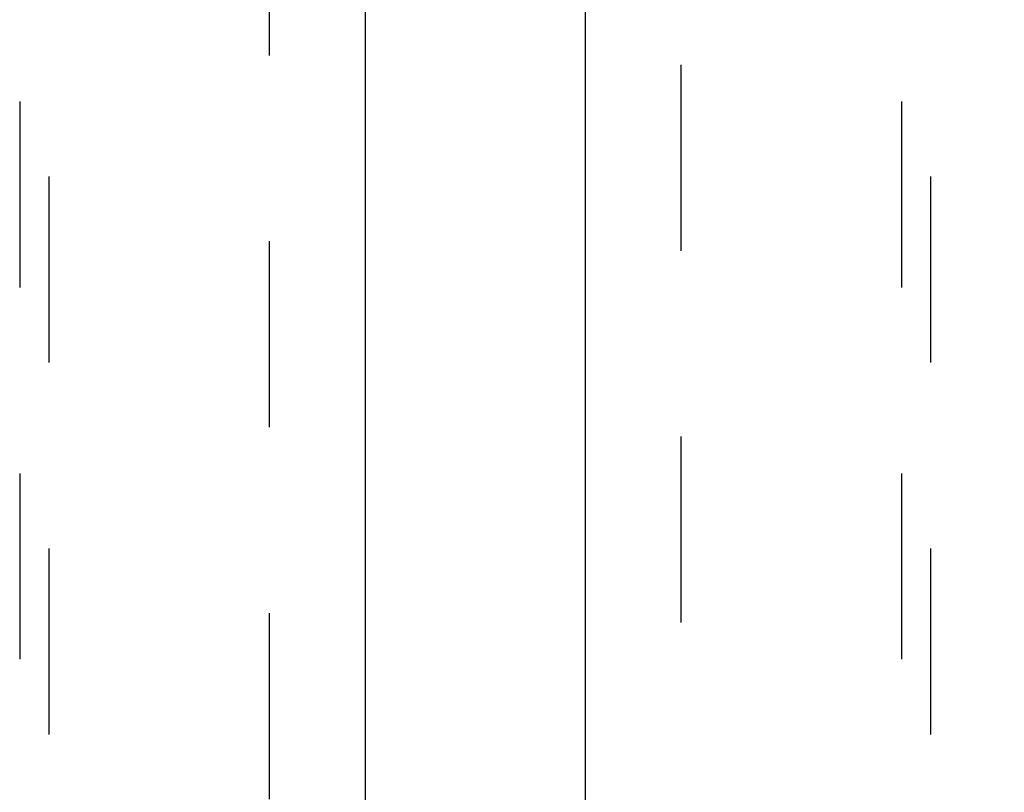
# Model space of a CAD drawing. Header units: inches. Extents: x 0 to 287, y 0 to 186.
# Tile 11 of 22: x 87.31 to 95.68, y 100.02 to 106.59. Entities that reach past the tile are written whole.
import ezdxf

# ---------------------------------------------------------------- set-up
doc = ezdxf.new("R2010")
doc.units = ezdxf.units.IN
doc.header["$LTSCALE"] = 15.81
doc.header["$MEASUREMENT"] = 0
doc.linetypes.add('HIDDEN', pattern=[0.2, 0.1, -0.1])
doc.layers.get('0').update_dxf_attribs({"linetype": 'CONTINUOUS'})
doc.layers.add('DEFAULT_2', color=8, linetype='HIDDEN')
doc.layers.add('DIMENSIONS', color=7, linetype='CONTINUOUS')
doc.styles.get("Standard").update_dxf_attribs({"font": 'arial.ttf'})
doc.dimstyles.new('DIMSTYLE_1', dxfattribs={"dimtxt": 1.268182, "dimasz": 1.690909, "dimexe": 0.09, "dimexo": 0.07, "dimgap": 0.0375, "dimtad": 0, "dimtih": 1, "dimtoh": 1, "dimzin": 4, "dimdsep": 46, "dimtxsty": 'Standard', "dimblk": '_FILLED', "dimblk1": '_FILLED', "dimblk2": '_FILLED', "dimcen": 0.09, "dimazin": 1, "dimtfac": 1, "dimtdec": 3, "dimtofl": 0, "dimtmove": 0, "dimatfit": 3, "dimldrblk": '_FILLED', "dimfxl": 1, "dimtolj": 1, "dimtzin": 4, "dimarcsym": 0})

# ---------------------------------------------------------------- blocks, each defined once
blk = doc.blocks.new('_FILLED')
at = {"color": 0, "linetype": 'ByBlock'}
blk.add_solid([(0, 0), (-1, 0.2), (-1, -0.2)], dxfattribs=at)
blk = doc.blocks.new('*D8')
at = {"layer": 'DIMENSIONS', "color": 2, "linetype": 'Continuous'}
for p, q in [((92.1201, 113.8082), (88.7382, 113.8082)), ((95.7451, 113.8082), (98.8689, 113.8082))]:
    blk.add_line(p, q, dxfattribs=at)
at = {"layer": 'DIMENSIONS', "color": 2, "linetype": 'Continuous', "xscale": 1.6909090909, "yscale": 1.6909090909, "zscale": 1.6909090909}
blk.add_blockref('_FILLED', (92.1201, 113.8082), dxfattribs=at)
at = {"layer": 'DIMENSIONS', "color": 2, "linetype": 'Continuous', "xscale": 1.6909090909, "yscale": 1.6909090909, "zscale": 1.6909090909, "rotation": 180}
blk.add_blockref('_FILLED', (95.7451, 113.8082), dxfattribs=at)
at = {"layer": 'DIMENSIONS', "color": 2, "linetype": 'Continuous', "insert": (99.503, 114.4423), "char_height": 1.26818, "width": 3.446249, "attachment_point": 1, "line_spacing_factor": 0.9}
blk.add_mtext('3.63', dxfattribs=at)

msp = doc.modelspace()

# ---------------------------------------------------------------- linework, layer by layer
at = {"color": 3, "linetype": 'Continuous'}
for p, q in [((90.2451, 135.3243), (90.2451, 55.0323)), ((92.1201, 55.0323), (92.1201, 135.3243))]:
    msp.add_line(p, q, dxfattribs=at)
at = {"layer": 'DEFAULT_2', "color": 8, "linetype": 'HIDDEN'}
for p, q in [((89.4326, 55.6933), (89.4326, 134.6633)), ((92.9326, 134.6633), (92.9326, 55.6933)), ((87.3076, 134.3508), (87.3076, 97.3491)), ((87.5576, 97.3491), (87.5576, 134.3508)), ((94.8076, 134.3508), (94.8076, 97.3491)), ((95.0576, 97.3491), (95.0576, 134.3508))]:
    msp.add_line(p, q, dxfattribs=at)

# ---------------------------------------------------------------- dimensions: what is measured, and where the dimension line sits
at = {"layer": 'DIMENSIONS', "color": 2, "linetype": 'Continuous'}
dim = msp.add_linear_dim(base=(92.1200626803, 113.8082061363), p1=(95.7450626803, 134.3032699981), p2=(92.1200626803, 55.0522699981), angle=180, dimstyle='DIMSTYLE_1', dxfattribs=at)
dim.commit()
dim.dimension.update_dxf_attribs({"geometry": '*D8', "text_midpoint": (101.2244627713, 113.8011365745), "dimtype": 160})

doc.saveas('drawing.dxf')
